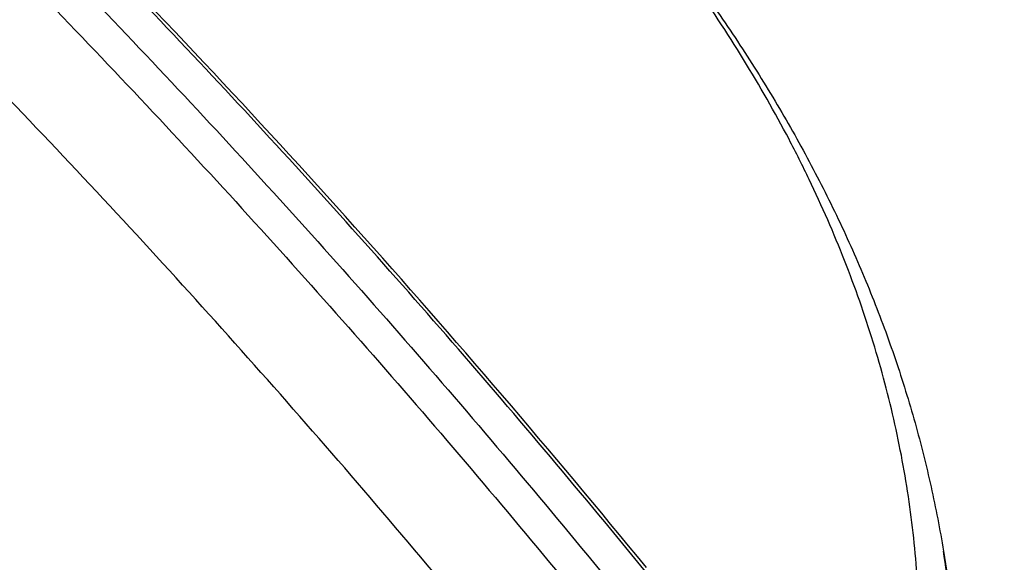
# Model space of a CAD drawing. Header units: millimetres. Extents: x 0 to 210, y 0 to 297.
# Tile 80 of 88: x 112.12 to 116.49, y 242.54 to 244.95. Entities that reach past the tile are written whole.
import ezdxf

# ---------------------------------------------------------------- set-up
doc = ezdxf.new("R2010")
doc.units = ezdxf.units.MM
doc.header["$LTSCALE"] = 19.36
doc.layers.get('0').update_dxf_attribs({"linetype": 'CONTINUOUS'})

msp = doc.modelspace()

# ---------------------------------------------------------------- linework, layer by layer
at = {"color": 6, "linetype": 'Continuous'}
msp.add_line((116.215, 242.59), (116.4851, 240.9324), dxfattribs=at)
msp.add_lwpolyline([(114.897, 242.5169), (114.8576, 242.5652), (114.818, 242.6133), (114.7784, 242.6614), (114.7387, 242.7095), (114.699, 242.7574), (114.6592, 242.8053), (114.6194, 242.8531), (114.5795, 242.9009), (114.5396, 242.9486), (114.4995, 242.9962), (114.4595, 243.0437), (114.4193, 243.0912), (114.3792, 243.1386), (114.3389, 243.186), (114.2986, 243.2332), (114.2582, 243.2804), (114.2178, 243.3276), (114.1773, 243.3746), (114.1368, 243.4216), (114.0962, 243.4686), (114.0555, 243.5154), (114.0148, 243.5622), (113.974, 243.609), (113.9332, 243.6556), (113.8923, 243.7022), (113.8513, 243.7488), (113.8103, 243.7953), (113.7692, 243.8417), (113.728, 243.888), (113.6868, 243.9343), (113.6455, 243.9805), (113.6042, 244.0266), (113.5628, 244.0727), (113.5213, 244.1188), (113.4798, 244.1647), (113.4382, 244.2106), (113.3966, 244.2564), (113.3548, 244.3022), (113.3131, 244.3479), (113.2712, 244.3936), (113.2293, 244.4391), (113.1873, 244.4847), (113.1453, 244.5301), (113.1032, 244.5755), (113.061, 244.6209), (113.0188, 244.6661), (112.9765, 244.7114), (112.9342, 244.7565), (112.8917, 244.8016), (112.8492, 244.8466), (112.8067, 244.8916), (112.7641, 244.9365), (112.7214, 244.9814)], dxfattribs=at)
for points, knots in [([(113.524, 246.7754), (113.6161, 246.6998), (113.7963, 246.5471), (114.0563, 246.3112), (114.3033, 246.0707), (114.5371, 245.8257), (114.7575, 245.5763), (114.9641, 245.3227), (115.1567, 245.0649), (115.3352, 244.8032), (115.4991, 244.5376), (115.6482, 244.2683), (115.7823, 243.9957), (115.9011, 243.7198), (116.0042, 243.4411), (116.0915, 243.1598), (116.1627, 242.8762), (116.1994, 242.6855), (116.215, 242.59)], [0, 0, 0, 0, 0.07028, 0.139286, 0.207049, 0.273608, 0.339007, 0.403297, 0.466533, 0.528777, 0.590098, 0.650566, 0.710259, 0.769256, 0.827642, 0.885502, 0.942925, 1, 1, 1, 1]), ([(115.6406, 240.3497), (115.3665, 240.7219), (114.8061, 241.4578), (113.9302, 242.534), (113.02, 243.5812), (112.3908, 244.2591), (112.0709, 244.5926)], [0, 0, 0, 0, 0.249933, 0.50004, 0.750127, 1, 1, 1, 1])]:
    msp.add_open_spline(points, degree=3, knots=knots, dxfattribs=at)
at = {"color": 9, "linetype": 'Continuous'}
for points, knots in [([(115.9873, 241.1348), (116.0016, 241.1954), (116.0277, 241.3169), (116.0594, 241.5001), (116.0834, 241.6836), (116.0999, 241.8674), (116.1087, 242.0512), (116.1098, 242.2351), (116.1033, 242.419), (116.0892, 242.6028), (116.0674, 242.7864), (116.038, 242.9697), (116.001, 243.1527), (115.9564, 243.3352), (115.9042, 243.5173), (115.8445, 243.6987), (115.7772, 243.8795), (115.7025, 244.0595), (115.6203, 244.2387), (115.5, 244.478), (115.3306, 244.7749), (115.0995, 245.1242), (114.8397, 245.4684), (114.5515, 245.8067), (114.2356, 246.1387), (113.8924, 246.4639), (113.6496, 246.6724), (113.524, 246.7754)], [0, 0, 0, 0, 0.028736, 0.057306, 0.085744, 0.114085, 0.142366, 0.170624, 0.198894, 0.227214, 0.255619, 0.284145, 0.312827, 0.3417, 0.370797, 0.40015, 0.429789, 0.459745, 0.490044, 0.520715, 0.583256, 0.647559, 0.713776, 0.782037, 0.852445, 0.925079, 1, 1, 1, 1]), ([(115.9323, 241.176), (115.6634, 241.5322), (115.2519, 242.0606), (114.6872, 242.7521), (114.2557, 243.2643), (113.8164, 243.7698), (113.2207, 244.4341), (112.7625, 244.9219), (112.4521, 245.2421)], [0, 0, 0, 0, 0.250013, 0.375073, 0.500139, 0.625187, 0.750196, 1, 1, 1, 1]), ([(112.3885, 245.0916), (112.5427, 244.9316), (112.8488, 244.6092), (113.4512, 243.9548), (114.1856, 243.1191), (114.8942, 242.2613), (115.3763, 241.6498), (115.6477, 241.2973), (115.782, 241.1201), (115.8489, 241.0312)], [0, 0, 0, 0, 0.124876, 0.249832, 0.499886, 0.749997, 0.875023, 0.937519, 1, 1, 1, 1]), ([(112.2788, 244.9879), (112.5865, 244.6689), (113.1923, 244.021), (114.071, 243.0217), (114.9189, 241.9956), (115.4629, 241.2946), (115.7294, 240.9401)], [0, 0, 0, 0, 0.249831, 0.49989, 0.750004, 1, 1, 1, 1]), ([(114.2655, 239.1621), (114.0028, 239.5081), (113.4676, 240.1927), (112.6358, 241.1965), (111.7753, 242.1769), (111.1831, 242.8143), (110.8824, 243.1289)], [0, 0, 0, 0, 0.249882, 0.499714, 0.74969, 1, 1, 1, 1]), ([(110.7409, 243.0063), (111.037, 242.6876), (111.6198, 242.0419), (112.4653, 241.0485), (113.2815, 240.0312), (113.8058, 239.3374), (114.063, 238.9866)], [0, 0, 0, 0, 0.250145, 0.500059, 0.749944, 1, 1, 1, 1]), ([(110.6382, 242.9115), (110.9333, 242.594), (111.5144, 241.9502), (112.3576, 240.9595), (113.1717, 239.9449), (113.6945, 239.2531), (113.9506, 238.9036)], [0, 0, 0, 0, 0.249967, 0.500059, 0.750122, 1, 1, 1, 1]), ([(116.1933, 241.0166), (116.2057, 241.0818), (116.2277, 241.2123), (116.2522, 241.409), (116.2679, 241.606), (116.275, 241.803), (116.2734, 242.0001), (116.2631, 242.1971), (116.244, 242.394), (116.2256, 242.5247), (116.215, 242.59)], [0, 0, 0, 0, 0.125827, 0.25106, 0.375875, 0.500451, 0.624971, 0.749616, 0.874566, 1, 1, 1, 1])]:
    msp.add_open_spline(points, degree=3, knots=knots, dxfattribs=at)

doc.saveas('drawing.dxf')
